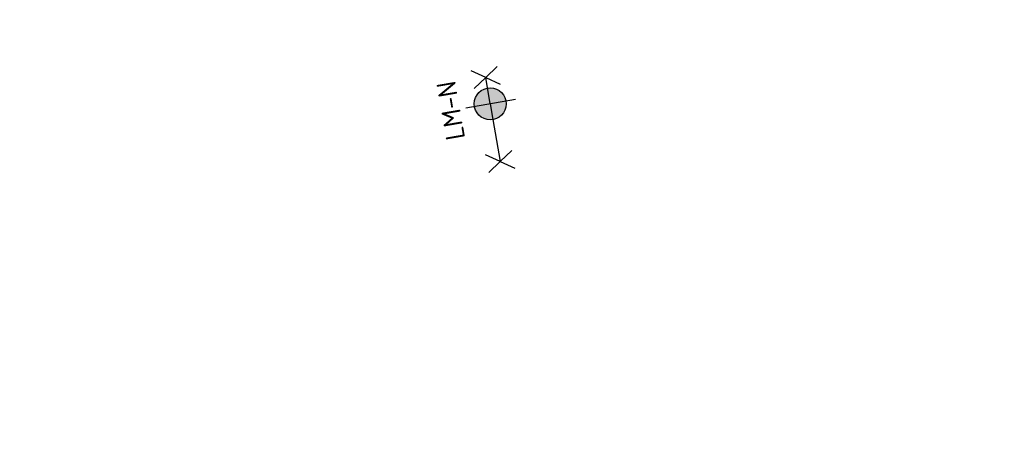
# Model space of a CAD drawing. Header units: metres. Extents: x 132493 to 134960, y 502695 to 503907.
# Tile 85 of 144: x 133418.69 to 133437.19, y 503148.52 to 503156.51. Entities that reach past the tile are written whole.
import ezdxf
from ezdxf.enums import TextEntityAlignment as Align

# ---------------------------------------------------------------- set-up
doc = ezdxf.new("R2010")
doc.units = ezdxf.units.M
doc.linetypes.add('XX-PROJECTGRENS', pattern=[18, 12, -3, 0, -3])
doc.layers.get('Defpoints').update_dxf_attribs({"color": 3})
for name, color, linetype, lineweight, plot in [('ARC-hoev-fietsstrook-plateau-drempel-afalt rood', 241, 'Continuous', 18, False), ('ARC-hoev-gras zaaien', 73, 'Continuous', 35, False), ('ARC-hoev-nieuw-asfalt-streetprint', 215, 'Continuous', 35, False)]:
    doc.layers.add(name, color=color, linetype=linetype, lineweight=lineweight, plot=plot)
for name, color, linetype, lineweight in [('N-WE-KG-GRENS_WERKGRENS-G', 5, 'XX-PROJECTGRENS', 35), ('N-WE-VH-KANTVERHARDING-G', 2, 'Continuous', 18), ('N01-WE-IE-MEUBILAIR_WEGMEUBILAIR-S-200', 7, 'Continuous', 25), ('X-XX-AL-DETAIL1-M', 7, 'Continuous', 18)]:
    doc.layers.add(name, color=color, linetype=linetype, lineweight=lineweight)
doc.styles.add('NLCS-ISO', font='NLCS-ISO.ttf')
doc.styles.add('NLCS-ISO-M200-T25', font='NLCS-ISO.ttf', dxfattribs={"height": 0.5})
doc.dimstyles.new('NLCS-M200-T25-PIJL_L2_H1', dxfattribs={"dimscale": 0.2, "dimtxt": 2.5, "dimasz": 2.5, "dimexe": 2, "dimexo": 2, "dimgap": 0.7, "dimtad": 1, "dimzin": 0, "dimdsep": 46, "dimtxsty": 'NLCS-ISO-M200-T25', "dimcen": 0, "dimdle": 2, "dimclrd": 256, "dimclre": 256, "dimclrt": 256, "dimadec": 1, "dimazin": 0, "dimtfac": 1, "dimtdec": 3, "dimtofl": 0, "dimtmove": 0, "dimatfit": 3, "dimfxl": 2, "dimfxlon": 1, "dimtfillclr": 256, "dimtolj": 1, "dimtzin": 0, "dimlwd": -1, "dimlwe": -1, "dimarcsym": 0})

# ---------------------------------------------------------------- blocks, each defined once
blk = doc.blocks.new('*D334')
at = {"layer": 'Defpoints', "color": 0, "transparency": 16777216}
for p in [(133425.7182280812, 503158.8909545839), (133425.874131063, 503157.8832981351), (133424.6039854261, 503156.282315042)]:
    blk.add_point(p, dxfattribs=at)
at = {"layer": 'X-XX-AL-DETAIL1-M', "transparency": 16777216}
for p, q in [((133425.812971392, 503158.2785948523), (133425.9352907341, 503157.4880014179)), ((133424.4529280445, 503157.2586526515), (133424.3306087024, 503158.0492460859)), ((133424.88588927, 503157.7303989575), (133425.3800101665, 503157.8068485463))]:
    blk.add_line(p, q, dxfattribs=at)
for points in [[(133424.8731476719, 503157.8127524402), (133424.8986308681, 503157.6480454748), (133424.3917683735, 503157.6539493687)], [(133425.3672685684, 503157.889202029), (133425.3927517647, 503157.7244950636), (133425.874131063, 503157.8832981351)]]:
    blk.add_solid(points, dxfattribs=at)
at = {"layer": 'X-XX-AL-DETAIL1-M', "transparency": 16777216, "insert": (133425.073319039, 503158.1540380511), "char_height": 0.5, "attachment_point": 5, "rotation": 8.794975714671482, "style": 'NLCS-ISO-M200-T25'}
blk.add_mtext('\\A1;1.50', dxfattribs=at)
blk = doc.blocks.new('N-SIE-WEG_LICHTMAST_2UITHOUDER_1LAAG-SO')
h = blk.add_hatch(color=256)
edge = h.paths.add_edge_path()
edge.add_arc((0, 0), 1.500000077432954, 0, 360)
for p, q in [((0.0004327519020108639, -2.420065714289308), (0.0004327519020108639, 2.32993428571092)), ((-5.499567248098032, -6.571428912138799e-05), (-6.338356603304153, 1.243490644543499)), ((-5.499567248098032, -6.571428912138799e-05), (-4.660777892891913, 1.243490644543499)), ((2.515432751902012, -6.571428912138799e-05), (1.676643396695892, 1.243490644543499)), ((2.515432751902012, -6.571428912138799e-05), (3.354222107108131, 1.243490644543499)), ((-5.499567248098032, -6.571428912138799e-05), (-6.338356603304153, -1.243622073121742)), ((-1.499567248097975, -6.571428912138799e-05), (-5.499567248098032, -6.571428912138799e-05)), ((-5.499567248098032, -6.571428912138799e-05), (-4.660777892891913, -1.243622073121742)), ((0.0004327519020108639, -6.571428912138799e-05), (-1.494567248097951, -6.571428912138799e-05)), ((0.0004327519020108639, -6.571428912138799e-05), (2.515432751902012, -6.571428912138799e-05)), ((2.515432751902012, -6.571428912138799e-05), (1.676643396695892, -1.243622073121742)), ((2.515432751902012, -6.571428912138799e-05), (3.354222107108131, -1.243622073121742))]:
    blk.add_line(p, q)
blk.add_circle((0, 0), 1.500000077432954)
at = {"style": 'NLCS-ISO'}
blk.add_attdef('TYPE', text='', height=1.8, dxfattribs=at).set_placement((0.0004327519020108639, 2.32993428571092), align=Align.BOTTOM_CENTER)

msp = doc.modelspace()

# ---------------------------------------------------------------- hatches: boundary and pattern name
at = {"layer": 'ARC-hoev-fietsstrook-plateau-drempel-afalt rood', "transparency": 33554661}
h = msp.add_hatch(color=256, dxfattribs=at)
h.dxf.hatch_style = 1
edge = h.paths.add_edge_path()
edge.add_line((133351.162867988, 503135.8406031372), (133362.9430079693, 503140.6032789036))
edge.add_line((133362.9430079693, 503140.6032789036), (133368.9272291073, 503142.9745040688))
edge.add_line((133368.9272291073, 503142.9745040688), (133386.7888810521, 503149.8611911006))
edge.add_line((133386.7888810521, 503149.8611911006), (133396.9074360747, 503153.3917337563))
edge.add_line((133396.9074360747, 503153.3917337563), (133407.1054617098, 503156.6856919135))
edge.add_arc((133485.8196719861, 502904.7478368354), 263.9481193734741, 102.92295074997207, 107.35063303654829, ccw=False)
edge.add_arc((133485.8196719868, 502904.747836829), 263.9481193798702, 98.49526846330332, 102.9229507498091, ccw=False)
edge.add_arc((133416.2490677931, 503383.3647060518), 219.70310112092, 278.0003644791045, 282.0052124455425)
edge.add_arc((133416.249067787, 503383.3647060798), 219.7031011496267, 282.0052124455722, 286.0100604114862)
edge.add_arc((133424.3205027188, 503353.1113213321), 188.3979050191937, 286.1881840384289, 292.422048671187)
edge.add_line((133496.1803872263, 503178.9564258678), (133508.0773256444, 503184.0324457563))
edge.add_line((133508.0773256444, 503184.0324457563), (133508.7426780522, 503182.4136967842))
edge.add_line((133508.7426780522, 503182.4136967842), (133496.8575648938, 503177.3427223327))
edge.add_arc((133412.6910628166, 503386.3081157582), 225.2787955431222, 286.6741153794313, 291.93845340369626, ccw=False)
edge.add_arc((133416.2490677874, 503383.3647060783), 221.4531011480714, 282.006545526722, 286.010763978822, ccw=False)
edge.add_arc((133416.2490677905, 503383.364706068), 221.4531011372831, 278.0023270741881, 282.0065455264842, ccw=False)
edge.add_arc((133485.8196719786, 502904.7478368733), 262.1981193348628, 98.49691403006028, 102.9239692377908)
edge.add_arc((133485.8196719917, 502904.7478368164), 262.1981193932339, 102.9239692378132, 107.3510244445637)
edge.add_line((133407.6256344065, 503155.0147868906), (133404.5578980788, 503154.0514184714))
edge.add_line((133404.5578980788, 503154.0514184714), (133391.3422839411, 503149.6280387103))
edge.add_line((133391.3422839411, 503149.6280387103), (133387.0475230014, 503148.0616749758))
edge.add_line((133387.0475230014, 503148.0616749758), (133382.3092683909, 503146.2875099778))
edge.add_line((133382.3092683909, 503146.2875099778), (133382.2557241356, 503146.4276278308))
edge.add_line((133382.2557241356, 503146.4276278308), (133362.998749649, 503138.9027577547))
edge.add_line((133362.998749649, 503138.9027577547), (133351.7711160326, 503134.3607255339))
edge.add_line((133351.7711160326, 503134.3607255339), (133351.162867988, 503135.8406031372))
at = {"layer": 'ARC-hoev-gras zaaien', "transparency": 33554623}
h = msp.add_hatch(color=256, dxfattribs=at)
h.dxf.hatch_style = 1
edge = h.paths.add_edge_path()
edge.add_line((133395.1916076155, 503149.8265648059), (133395.313342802, 503149.1313361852))
edge.add_line((133395.313342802, 503149.1313361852), (133395.181318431, 503149.1084702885))
edge.add_line((133395.181318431, 503149.1084702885), (133391.3422839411, 503149.6280387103))
edge.add_line((133391.3422839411, 503149.6280387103), (133397.4712056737, 503151.735016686))
edge.add_line((133397.4712056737, 503151.735016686), (133404.5578980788, 503154.0514184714))
edge.add_arc((133488.5054056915, 502894.5408901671), 272.7506156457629, 103.68074165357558, 107.9255651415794, ccw=False)
edge.add_line((133423.9967282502, 503159.5532085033), (133424.1235937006, 503158.7332319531))
edge.add_arc((133482.0725507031, 502916.0100738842), 249.5448117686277, 103.4277276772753, 108.0584411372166)
edge.add_arc((133543.4399895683, 502717.1634258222), 457.6314054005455, 107.645860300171, 108.8475228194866)
edge.add_line((133395.6018147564, 503150.2573847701), (133395.1436057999, 503150.1007027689))
edge.add_line((133395.1436057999, 503150.1007027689), (133395.1916076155, 503149.8265648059))
at = {"layer": 'ARC-hoev-nieuw-asfalt-streetprint', "transparency": 33554534}
h = msp.add_hatch(color=256, dxfattribs=at)
h.dxf.hatch_style = 1
edge = h.paths.add_edge_path()
edge.add_line((133350.2124804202, 503138.152911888), (133368.0183238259, 503145.3034398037))
edge.add_line((133368.0183238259, 503145.3034398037), (133385.9217347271, 503152.2060470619))
edge.add_line((133385.9217347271, 503152.2060470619), (133396.1020405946, 503155.7584687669))
edge.add_arc((133488.2908971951, 502892.3663371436), 279.0594923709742, 98.61931450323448, 109.2903583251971, ccw=False)
edge.add_arc((133416.2490677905, 503383.3647060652), 217.2031011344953, 277.9975311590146, 286.0090348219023)
edge.add_arc((133409.3766475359, 503397.1455138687), 232.3617369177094, 286.7007830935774, 294.8775911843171)
edge.add_line((133507.1268222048, 503186.3449442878), (133508.0773256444, 503184.0324457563))
edge.add_line((133508.0773256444, 503184.0324457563), (133496.1803872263, 503178.9564258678))
edge.add_arc((133439.1611432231, 503310.7452326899), 143.5948599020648, 285.21421151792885, 293.3960211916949, ccw=False)
edge.add_arc((133416.2490677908, 503383.3647060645), 219.7031011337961, 278.0003644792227, 286.01006041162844, ccw=False)
edge.add_arc((133488.2963002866, 502892.3435844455), 276.5828280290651, 98.62308436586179, 109.2943501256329)
edge.add_line((133396.9074360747, 503153.3917337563), (133386.7888810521, 503149.8611911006))
edge.add_line((133386.7888810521, 503149.8611911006), (133368.9272291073, 503142.9745040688))
edge.add_line((133368.9272291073, 503142.9745040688), (133351.162867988, 503135.8406031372))
edge.add_line((133351.162867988, 503135.8406031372), (133350.2124804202, 503138.152911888))

# ---------------------------------------------------------------- linework, layer by layer
at = {"layer": 'N-WE-KG-GRENS_WERKGRENS-G', "flags": 128}
msp.add_lwpolyline([(132713.8574613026, 502831.0580347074, 0.005570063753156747), (132736.3364398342, 502852.2821149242, 0.02528372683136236), (132742.3564131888, 502859.0920275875, 0.02378065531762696), (132764.8374316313, 502894.8777678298), (132764.3316825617, 502900.7720262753), (132769.1033134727, 502908.8440283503), (132770.1472463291, 502910.6100132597, -0.1999422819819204), (132792.8395207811, 502927.5846064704), (132821.6574329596, 502934.8682218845), (132821.8774908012, 502934.9238406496, -0.3826627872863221), (132824.7147034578, 502933.4345395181), (132826.4403593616, 502928.7457023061), (132836.0126593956, 502932.3790914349), (132835.1422824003, 502934.6408631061, -0.4190667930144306), (132837.1916569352, 502939.0343225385), (132839.9460323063, 502940.0107226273), (132859.0093786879, 502946.7684991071), (132896.4310291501, 502960.6877564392), (132897.8682955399, 502961.2223582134, -0.414545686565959), (132902.241647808, 502959.2173635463), (132903.1718656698, 502956.771019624), (132912.9374155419, 502960.2426878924), (132911.7843959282, 502963.3955454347, -0.4150905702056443), (132913.474181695, 502967.0613674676), (132914.7767187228, 502967.5397454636), (132938.3614250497, 502976.2016140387), (132937.6224978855, 502978.218195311), (133021.3873068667, 503008.0323382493), (133021.6649358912, 503007.2559797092), (133025.6326239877, 503008.6090530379), (133041.138442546, 503014.1171993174, -0.1103685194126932), (133061.9198871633, 503016.654221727), (133077.9674409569, 503015.0705569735), (133083.2493027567, 503014.5493125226, -0.006082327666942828), (133083.442742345, 503014.5278438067, -0.2579390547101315), (133089.7072472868, 503009.9835794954), (133098.6401080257, 503013.1295457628, -0.265135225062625), (133100.7363959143, 503020.7744244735), (133115.8269476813, 503035.8476061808, -0.1102594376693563), (133133.4898386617, 503047.0494830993), (133134.6884052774, 503047.4809715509), (133135.5872467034, 503044.9842156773), (133140.9956119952, 503046.8551439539), (133153.4352097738, 503051.2787820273), (133217.6736325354, 503075.2692786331), (133227.6286606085, 503079.1045076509), (133231.4393499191, 503077.3620802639), (133233.221242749, 503081.2590805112), (133256.6406850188, 503090.2815487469), (133275.2480078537, 503097.9132657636), (133286.8641141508, 503102.663705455), (133286.9959372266, 503102.611572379), (133301.2143453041, 503108.4141632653), (133308.6707664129, 503105.028186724), (133316.0634265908, 503108.0857307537), (133318.7108270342, 503114.6835351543), (133331.4339915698, 503120.1368624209), (133350.4881779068, 503128.3037546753), (133350.949471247, 503129.2663756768, -0.0005797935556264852), (133353.8959263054, 503130.4761869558, -0.007004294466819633), (133389.706913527, 503144.5492659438), (133398.1815961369, 503145.8738086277), (133401.0319163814, 503146.3192967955), (133400.8006422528, 503151.1583812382, -0.0522661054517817), (133447.2343836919, 503162.6708405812), (133447.9712047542, 503161.9662686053), (133449.108795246, 503158.5337313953), (133471.022142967, 503165.2937241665, 0.09025762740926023), (133473.9172051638, 503167.2191786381, 0.00453534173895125), (133476.4858831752, 503167.8750114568), (133478.7565008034, 503166.4598963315, 0.01475269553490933), (133490.5712790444, 503170.4471541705)], format="xyb", dxfattribs=at)
at = {"layer": 'N-WE-VH-KANTVERHARDING-G', "flags": 128}
for points in [[(133518.0014822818, 503186.4673416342, 0.0388036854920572), (133514.3819332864, 503185.0849946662), (133509.1844751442, 503182.6229747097, -0.009776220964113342), (133508.2930372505, 503182.2218503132), (133496.8575648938, 503177.3427223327, -0.02722443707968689), (133477.3298059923, 503170.5017937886, -0.03495762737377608), (133447.0782893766, 503164.0680232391, 0.03865257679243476), (133407.6256344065, 503155.0147868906, 0.01163934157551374), (133387.3958662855, 503148.2197853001, 0.0009874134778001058), (133382.3092683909, 503146.2875099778)], [(133424.1194872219, 503158.7597735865, 0.01613837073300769), (133407.8634284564, 503154.2509448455, 0.007309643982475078), (133395.1436057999, 503150.1007027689)]]:
    msp.add_lwpolyline(points, format="xyb", dxfattribs=at)

# ---------------------------------------------------------------- block references
at = {"layer": 'N01-WE-IE-MEUBILAIR_WEGMEUBILAIR-S-200', "xscale": 0.1999933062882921, "yscale": 0.1999933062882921, "zscale": 0.1999933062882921, "rotation": 99.80118337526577}
msp.add_blockref('N-SIE-WEG_LICHTMAST_2UITHOUDER_1LAAG-SO', (133427.5299277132, 503154.9234582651, -3.334562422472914), dxfattribs=at).add_auto_attribs({'TYPE': 'LM-N'})

# ---------------------------------------------------------------- dimensions: what is measured, and where the dimension line sits
at = {"layer": 'X-XX-AL-DETAIL1-M'}
dim = msp.add_linear_dim(base=(133425.874131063, 503157.8832981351), p1=(133424.6039854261, 503156.282315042), p2=(133425.7182280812, 503158.8909545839), angle=8.794975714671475, dimstyle='NLCS-M200-T25-PIJL_L2_H1', dxfattribs=at)
dim.commit()
dim.dimension.update_dxf_attribs({"geometry": '*D334', "text_midpoint": (133425.073319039, 503158.1540380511)})

doc.saveas('drawing.dxf')
